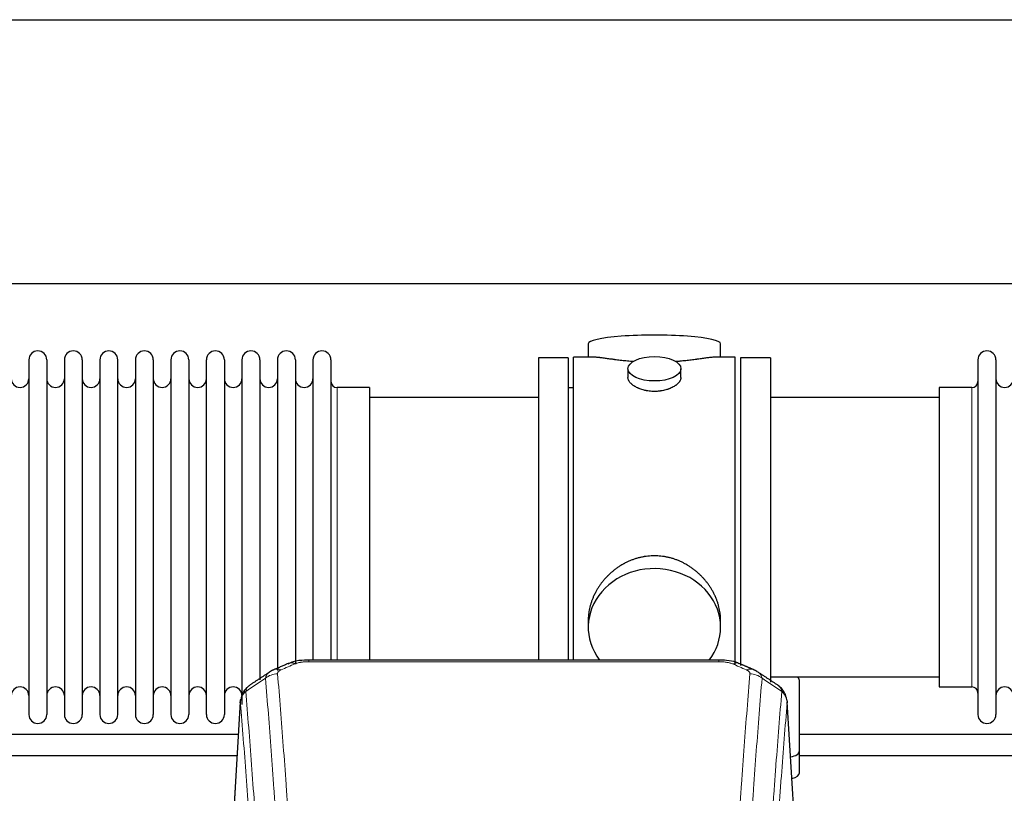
# Model space of a CAD drawing. Header units: inches. Extents: x 0 to 29700, y -16 to 21000.
# Tile 232 of 256: x 25623 to 26183, y 18203 to 18643. Entities that reach past the tile are written whole.
import ezdxf

# ---------------------------------------------------------------- set-up
doc = ezdxf.new("R2010")
doc.units = ezdxf.units.IN
doc.layers.add('1', color=7, linetype='Continuous', true_color=0xffffff)

msp = doc.modelspace()

# ---------------------------------------------------------------- linework, layer by layer
at = {"layer": '1', "color": 2, "linetype": 'Continuous', "lineweight": 25}
for p, q in [((23244.599, 18643.494), (26604.054, 18643.494)), ((23244.599, 18493.494), (26604.054, 18493.494)), ((25946.459, 18459.151), (25946.459, 18451.531)), ((26021.738, 18451.531), (26021.738, 18459.151)), ((25628.299, 18450.001), (25628.299, 18248.201)), ((25638.499, 18450.001), (25638.499, 18248.201)), ((25648.499, 18450.001), (25648.499, 18248.201)), ((25658.699, 18450.001), (25658.699, 18248.201)), ((25668.699, 18450.001), (25668.699, 18248.201)), ((25678.899, 18248.201), (25678.899, 18450.001)), ((25688.899, 18450.001), (25688.899, 18248.201)), ((25699.099, 18450.001), (25699.099, 18248.201)), ((25709.099, 18450.001), (25709.099, 18395.691)), ((25719.299, 18450.001), (25719.299, 18395.691)), ((25729.299, 18395.691), (25729.299, 18450.001)), ((25739.499, 18450.001), (25739.499, 18395.691)), ((25749.499, 18450.001), (25749.499, 18395.691)), ((25759.699, 18450.001), (25759.699, 18395.691)), ((25769.699, 18450.001), (25769.699, 18395.691)), ((25779.899, 18450.001), (25779.899, 18395.691)), ((25789.899, 18450.001), (25789.899, 18395.691)), ((25800.099, 18450.001), (25800.099, 18395.691)), ((25918.099, 18451.101), (25918.099, 18349.101)), ((25935.099, 18451.101), (25918.099, 18451.101)), ((25935.099, 18451.101), (25935.099, 18349.101)), ((25938.099, 18349.101), (25938.099, 18451.531)), ((25949.445, 18451.531), (25938.099, 18451.531)), ((26030.099, 18451.531), (26018.802, 18451.531)), ((26030.099, 18349.101), (26030.099, 18451.531)), ((26050.099, 18451.101), (26033.099, 18451.101)), ((26033.099, 18451.101), (26033.099, 18276.152)), ((26050.099, 18451.101), (26050.099, 18266.569)), ((26168.099, 18450.001), (26168.099, 18248.201)), ((26178.299, 18450.001), (26178.299, 18248.201)), ((25969.051, 18444.898), (25969.051, 18439.933)), ((25999.146, 18439.956), (25999.146, 18444.898)), ((25822.099, 18434.251), (25803.599, 18434.251)), ((25822.099, 18434.251), (25822.099, 18388.419)), ((25938.099, 18434.101), (25935.099, 18434.101)), ((26164.599, 18434.251), (26146.099, 18434.251)), ((26146.099, 18434.251), (26146.099, 18263.951)), ((25918.099, 18428.601), (25822.099, 18428.601)), ((26146.099, 18428.601), (26050.099, 18428.601)), ((25709.099, 18395.691), (25709.099, 18248.201)), ((25719.299, 18395.691), (25719.299, 18248.201)), ((25729.299, 18248.201), (25729.299, 18395.691)), ((25739.499, 18395.691), (25739.499, 18248.201)), ((25749.499, 18395.691), (25749.499, 18253.943)), ((25759.699, 18395.691), (25759.699, 18267.933)), ((25769.699, 18395.691), (25769.699, 18273.218)), ((25779.899, 18395.691), (25779.899, 18276.911)), ((25789.899, 18395.691), (25789.899, 18279.182)), ((25800.099, 18395.691), (25800.099, 18279.182)), ((25822.099, 18388.419), (25822.099, 18279.181)), ((25918.099, 18349.101), (25918.099, 18279.182)), ((25935.099, 18349.101), (25935.099, 18279.182)), ((25938.099, 18279.181), (25938.099, 18349.101)), ((26030.099, 18276.487), (26030.099, 18349.101)), ((25946.459, 18301.872), (25946.459, 18297.847)), ((26021.738, 18297.847), (26021.738, 18301.87)), ((26020.685, 18279.186), (25787.513, 18279.186)), ((26050.099, 18269.601), (26146.099, 18269.601)), ((26066.599, 18227.501), (26066.599, 18267.575)), ((26146.099, 18263.951), (26164.599, 18263.951)), ((25748.581, 18255.389), (25743.33, 18168.753)), ((26064.867, 18168.753), (26059.616, 18255.39)), ((26066.599, 18215.083), (26066.599, 18227.501))]:
    msp.add_line(p, q, dxfattribs=at)
at = {"layer": '1', "color": 110, "linetype": 'Continuous', "lineweight": 13}
for p, q in [((25803.599, 18434.251), (25803.599, 18388.419)), ((26164.599, 18434.251), (26164.599, 18263.951)), ((25803.599, 18388.419), (25803.599, 18279.181)), ((25787.513, 18279.186), (25787.513, 18278.233)), ((26020.685, 18279.184), (26020.685, 18278.233)), ((26020.685, 18278.233), (25787.513, 18278.233)), ((25748.583, 18254.767), (25743.335, 18168.178)), ((26064.862, 18168.178), (26059.615, 18254.767))]:
    msp.add_line(p, q, dxfattribs=at)
at = {"layer": '1', "color": 2, "linetype": 'Continuous', "lineweight": 25}
for centre, radius, start, end in [((25633.399, 18450.001), 5.1, 0, 180), ((25653.599, 18450.001), 5.1, 0, 180), ((25673.799, 18450.001), 5.1, 0, 180), ((25693.999, 18450.001), 5.1, 0, 180), ((25714.199, 18450.001), 5.1, 0, 180), ((25734.399, 18450.001), 5.1, 0, 180), ((25754.599, 18450.001), 5.1, 0, 180), ((25774.799, 18450.001), 5.1, 0, 180), ((25794.999, 18450.001), 5.1, 0, 180), ((26173.199, 18450.001), 5.1, 0, 180), ((25623.299, 18439.251), 5, 180, 0), ((25643.499, 18439.251), 5, 180, 0), ((25663.699, 18439.251), 5, 180, 0), ((25683.899, 18439.251), 5, 180, 0), ((25704.099, 18439.251), 5, 180, 0), ((25724.299, 18439.251), 5, 180, 0), ((25744.499, 18439.251), 5, 180, 0), ((25764.699, 18439.251), 5, 180, 0), ((25784.899, 18439.251), 5, 180, 0), ((25803.599, 18437.751), 3.5, 180, 270), ((26164.599, 18437.751), 3.5, 270, 0), ((26183.299, 18439.251), 5, 180, 0), ((25623.299, 18258.951), 5, 0, 180), ((25643.499, 18258.951), 5, 0, 180), ((25663.699, 18258.951), 5, 0, 180), ((25683.899, 18258.951), 5, 0, 180), ((25704.099, 18258.951), 5, 0, 180), ((25724.299, 18258.951), 5, 0, 180), ((25744.499, 18258.951), 5, 0, 180), ((26164.599, 18260.451), 3.5, 0, 90), ((26183.299, 18258.951), 5, 0, 180), ((25633.399, 18248.201), 5.1, 180, 0), ((25653.599, 18248.201), 5.1, 180, 0), ((25673.799, 18248.201), 5.1, 180, 0), ((25693.999, 18248.201), 5.1, 180, 0), ((25714.199, 18248.201), 5.1, 180, 0), ((25734.399, 18248.201), 5.1, 180, 0), ((26173.199, 18248.201), 5.1, 180, 0)]:
    msp.add_arc(centre, radius, start, end, dxfattribs=at)
for centre, major_axis, ratio, start_param, end_param in [((25984.099, 18459.151), (37.64, 0), 0.1305262, 0, 3.1415927), ((25984.099, 18297.847), (37.64, 0), 0.8870108, 0, 3.7346664), ((25984.099, 18297.847), (37.64, 0), 0.8870108, 5.6900133, 6.2831853), ((25779.754, 18268.023), (3.953, -9.186), 0.6419268, 2.5510147, 3.1418997), ((26058.599, 18267.575), (-8, 0), 0.4617486, 3.1415927, 3.722063), ((26058.599, 18227.501), (-8, 0), 0.4617486, 1.9439586, 3.1415927), ((26058.599, 18215.083), (-8, 0), 0.4617486, 2.0459273, 3.1415927)]:
    msp.add_ellipse(centre, major_axis=major_axis, ratio=ratio, start_param=start_param, end_param=end_param, dxfattribs=at)
msp.add_ellipse((25984.099, 18444.898), major_axis=(15.048, 0), ratio=0.4617486, dxfattribs=at)
at = {"layer": '1', "color": 110, "linetype": 'Continuous', "lineweight": 13}
for centre, major_axis, ratio, start_param, end_param in [((25771.745, 18264.566), (3.975, -9.176), 0.6408251, 2.5472213, 3.141301), ((26028.443, 18268.023), (-3.953, -9.186), 0.6419268, 3.1410059, 3.7321706), ((26036.452, 18264.566), (3.975, 9.176), 0.6408251, 0.0010737, 0.5943713), ((25769.773, 18262.373), (-9.964, -0.842), 0.9013977, 4.6363308, 5.3961502), ((26038.424, 18262.373), (-9.964, 0.842), 0.9013977, 4.0286278, 4.7884472)]:
    msp.add_ellipse(centre, major_axis=major_axis, ratio=ratio, start_param=start_param, end_param=end_param, dxfattribs=at)
at = {"layer": '1', "color": 2, "linetype": 'Continuous', "lineweight": 25}
for points, knots in [([(25972.227, 18448.942), (25972.224, 18448.943), (25972.222, 18448.943), (25972.146, 18448.949), (25972.072, 18448.955), (25971.924, 18448.967), (25971.704, 18448.985), (25970.898, 18449.052), (25969.603, 18449.168), (25967.921, 18449.335), (25966.284, 18449.513), (25964.69, 18449.698), (25963.141, 18449.888), (25962.137, 18450.017), (25961.519, 18450.097), (25961.396, 18450.113), (25961.151, 18450.146), (25960.786, 18450.194), (25960.427, 18450.242), (25959.717, 18450.337), (25958.793, 18450.462), (25957.472, 18450.642), (25956.214, 18450.813), (25955.02, 18450.972), (25954.266, 18451.069), (25953.717, 18451.137), (25953.446, 18451.17), (25953.182, 18451.201), (25953.007, 18451.222), (25952.92, 18451.232), (25952.491, 18451.281), (25951.831, 18451.353), (25950.922, 18451.437), (25950.094, 18451.496), (25949.457, 18451.525), (25949.102, 18451.53), (25948.979, 18451.531)], [0, 0, 0, 0, 0.0002215, 0.0002215, 0.0071429, 0.0071429, 0.0140642, 0.027907, 0.083278, 0.1386489, 0.1940199, 0.2493909, 0.3047619, 0.3601329, 0.3601329, 0.3739756, 0.3739756, 0.3878184, 0.4155039, 0.4155039, 0.4708749, 0.5262458, 0.5816168, 0.6369878, 0.6923588, 0.6923588, 0.7200443, 0.733887, 0.733887, 0.7477298, 0.7477298, 0.8031008, 0.8584718, 0.9138427, 0.9692137, 1, 1, 1, 1]), ([(26019.223, 18451.531), (26019.099, 18451.53), (26018.742, 18451.525), (26018.101, 18451.496), (26017.268, 18451.436), (26016.658, 18451.38), (26016.259, 18451.339), (26016.178, 18451.331), (26016.016, 18451.314), (26015.769, 18451.288), (26015.517, 18451.259), (26015.003, 18451.2), (26014.295, 18451.115), (26013.167, 18450.971), (26011.973, 18450.812), (26010.711, 18450.64), (26009.826, 18450.519), (26009.144, 18450.427), (26008.799, 18450.38), (26008.448, 18450.332), (26008.212, 18450.301), (26008.093, 18450.285), (26007.499, 18450.205), (26006.532, 18450.077), (26005.034, 18449.885), (26003.49, 18449.696), (26001.9, 18449.511), (26000.261, 18449.334), (25999.137, 18449.222), (25998.281, 18449.141), (25997.851, 18449.102), (25997.415, 18449.063), (25997.196, 18449.044), (25997.123, 18449.038), (25996.977, 18449.025), (25996.69, 18449.001), (25996.402, 18448.977), (25996.187, 18448.96)], [0, 0, 0, 0, 0.0313476, 0.0871263, 0.142905, 0.1986836, 0.1986836, 0.2126283, 0.2126283, 0.226573, 0.2544623, 0.2544623, 0.310241, 0.3660196, 0.4217983, 0.477577, 0.5333556, 0.5333556, 0.561245, 0.5751896, 0.5751896, 0.5891343, 0.5891343, 0.644913, 0.7006917, 0.7564703, 0.812249, 0.8680277, 0.9238063, 0.9238063, 0.9516957, 0.9656403, 0.9656403, 0.9726127, 0.9726127, 0.979585, 1, 1, 1, 1]), ([(25984.099, 18432.023), (25983.601, 18432.023), (25983.107, 18432.038), (25982.129, 18432.095), (25981.643, 18432.138), (25980.681, 18432.251), (25980.204, 18432.322), (25979.612, 18432.427), (25979.435, 18432.46), (25979.259, 18432.495), (25979.141, 18432.519), (25979.083, 18432.531), (25978.791, 18432.592), (25978.56, 18432.644), (25977.877, 18432.809), (25977.433, 18432.932), (25976.569, 18433.199), (25976.149, 18433.343), (25975.536, 18433.577), (25975.335, 18433.658), (25975.037, 18433.783), (25974.938, 18433.825), (25974.792, 18433.89), (25974.743, 18433.912), (25974.646, 18433.955), (25974.213, 18434.153), (25973.804, 18434.361), (25973.111, 18434.746), (25972.782, 18434.945), (25972.16, 18435.357), (25971.867, 18435.571), (25971.523, 18435.845), (25971.455, 18435.901), (25971.322, 18436.012), (25971.257, 18436.068), (25971.066, 18436.236), (25970.945, 18436.349), (25970.597, 18436.69), (25970.387, 18436.919), (25970.012, 18437.382), (25969.846, 18437.616), (25969.631, 18437.969), (25969.565, 18438.088), (25969.489, 18438.236), (25969.475, 18438.266), (25969.446, 18438.325), (25969.432, 18438.355), (25969.391, 18438.444), (25969.365, 18438.503), (25969.244, 18438.799), (25969.172, 18439.033), (25969.075, 18439.497), (25969.051, 18439.727), (25969.051, 18439.957), (25969.051, 18439.96), (25969.051, 18439.963)], [0, 0, 0, 0, 0.0624454, 0.0624454, 0.1248907, 0.1248907, 0.1873361, 0.1873361, 0.2029474, 0.2107531, 0.2107531, 0.2185588, 0.2185588, 0.2497814, 0.2497814, 0.3122268, 0.3122268, 0.3746722, 0.3746722, 0.4058948, 0.4058948, 0.4215062, 0.4215062, 0.4293119, 0.4293119, 0.4371175, 0.4995629, 0.4995629, 0.5620082, 0.5620082, 0.6244536, 0.6244536, 0.6400649, 0.6400649, 0.6556763, 0.6556763, 0.686899, 0.686899, 0.7493443, 0.7493443, 0.8117897, 0.8117897, 0.8430124, 0.8430124, 0.850818, 0.850818, 0.8586237, 0.8586237, 0.874235, 0.874235, 0.9366804, 0.9366804, 0.9991258, 0.9991258, 1, 1, 1, 1]), ([(25999.146, 18439.959), (25999.147, 18439.731), (25999.122, 18439.502), (25999.027, 18439.039), (25998.955, 18438.805), (25998.764, 18438.336), (25998.645, 18438.101), (25998.466, 18437.805), (25998.429, 18437.746), (25998.371, 18437.657), (25998.351, 18437.627), (25998.311, 18437.568), (25998.208, 18437.42), (25998.097, 18437.273), (25997.814, 18436.924), (25997.605, 18436.694), (25997.143, 18436.242), (25996.892, 18436.019), (25996.482, 18435.692), (25996.341, 18435.583), (25996.12, 18435.422), (25996.045, 18435.369), (25995.893, 18435.263), (25995.815, 18435.21), (25995.423, 18434.95), (25995.093, 18434.749), (25994.401, 18434.365), (25994.039, 18434.181), (25993.282, 18433.83), (25992.887, 18433.664), (25992.425, 18433.487), (25992.373, 18433.467), (25992.269, 18433.429), (25992.217, 18433.409), (25992.06, 18433.352), (25991.744, 18433.24), (25991.422, 18433.135), (25990.773, 18432.934), (25990.33, 18432.812), (25989.425, 18432.593), (25988.963, 18432.495), (25988.256, 18432.368), (25988.018, 18432.329), (25987.657, 18432.276), (25987.536, 18432.258), (25987.293, 18432.226), (25987.172, 18432.211), (25986.564, 18432.139), (25986.075, 18432.096), (25985.091, 18432.038), (25984.596, 18432.023), (25984.099, 18432.023)], [0, 0, 0, 0, 0.0621483, 0.0621483, 0.1246718, 0.1246718, 0.1871952, 0.1871952, 0.2028261, 0.2028261, 0.2106415, 0.2106415, 0.2184569, 0.2497186, 0.2497186, 0.3122421, 0.3122421, 0.3747655, 0.3747655, 0.4060273, 0.4060273, 0.4216581, 0.4216581, 0.437289, 0.437289, 0.4998124, 0.4998124, 0.5623359, 0.5623359, 0.6248593, 0.6248593, 0.6326748, 0.6326748, 0.6404902, 0.6404902, 0.656121, 0.6873828, 0.6873828, 0.7499062, 0.7499062, 0.8124297, 0.8124297, 0.8436914, 0.8436914, 0.8593222, 0.8593222, 0.8749531, 0.8749531, 0.9374766, 0.9374766, 1, 1, 1, 1]), ([(26021.738, 18301.835), (26021.738, 18302.367), (26021.723, 18302.904), (26021.678, 18303.722), (26021.654, 18304.072), (26021.624, 18304.424), (26021.612, 18304.564), (26021.605, 18304.635), (26021.585, 18304.846), (26021.512, 18305.55), (26021.339, 18306.813), (26021.019, 18308.49), (26020.611, 18310.16), (26020.114, 18311.822), (26019.531, 18313.475), (26019.083, 18314.571), (26018.784, 18315.254), (26018.724, 18315.391), (26018.601, 18315.663), (26018.414, 18316.071), (26018.22, 18316.475), (26017.822, 18317.278), (26017.266, 18318.337), (26016.358, 18319.888), (26015.375, 18321.403), (26014.318, 18322.88), (26013.564, 18323.84), (26012.979, 18324.549), (26012.781, 18324.784), (26012.479, 18325.134), (26012.377, 18325.25), (26012.173, 18325.482), (26011.66, 18326.056), (26010.709, 18327.062), (26009.384, 18328.34), (26008.003, 18329.557), (26006.566, 18330.711), (26005.071, 18331.801), (26004.036, 18332.485), (26003.244, 18332.98), (26002.978, 18333.142), (26002.642, 18333.342), (26002.575, 18333.381), (26002.44, 18333.46), (26002.237, 18333.578), (26001.492, 18334.002), (26000.257, 18334.656), (25998.577, 18335.443), (25996.864, 18336.145), (25995.118, 18336.76), (25993.338, 18337.289), (25992.129, 18337.581), (25991.213, 18337.777), (25990.906, 18337.839), (25990.521, 18337.911), (25990.444, 18337.925), (25990.29, 18337.953), (25990.058, 18337.993), (25989.209, 18338.135), (25987.819, 18338.319), (25985.966, 18338.467), (25984.112, 18338.516), (25982.258, 18338.468), (25980.403, 18338.322), (25979.166, 18338.159), (25978.393, 18338.036), (25978.239, 18338.01), (25977.929, 18337.957), (25977.467, 18337.874), (25977.007, 18337.782), (25976.092, 18337.586), (25974.882, 18337.295), (25973.1, 18336.767), (25971.349, 18336.151), (25969.629, 18335.446), (25968.502, 18334.919), (25967.666, 18334.502), (25967.388, 18334.359), (25967.042, 18334.176), (25966.904, 18334.102), (25966.629, 18333.953), (25965.878, 18333.538), (25964.676, 18332.824), (25963.128, 18331.802), (25961.634, 18330.713), (25960.195, 18329.558), (25958.808, 18328.336), (25957.92, 18327.478), (25957.43, 18326.983), (25957.376, 18326.928), (25957.268, 18326.817), (25957.214, 18326.762), (25957.053, 18326.595), (25956.732, 18326.26), (25956.419, 18325.92), (25955.802, 18325.236), (25955.003, 18324.31), (25953.878, 18322.878), (25952.824, 18321.405), (25951.842, 18319.892), (25950.932, 18318.338), (25950.374, 18317.275), (25950.041, 18316.603), (25949.975, 18316.467), (25949.846, 18316.197), (25949.654, 18315.791), (25949.47, 18315.384), (25949.114, 18314.569), (25948.668, 18313.478), (25948.086, 18311.831), (25947.59, 18310.173), (25947.182, 18308.506), (25946.861, 18306.829), (25946.706, 18305.705), (25946.628, 18305), (25946.614, 18304.859), (25946.587, 18304.578), (25946.549, 18304.156), (25946.52, 18303.737), (25946.475, 18302.912), (25946.459, 18302.369), (25946.459, 18301.83)], [0, 0, 0, 0, 0.0151373, 0.0151373, 0.0229562, 0.0249109, 0.0249109, 0.0268656, 0.0268656, 0.030775, 0.0464127, 0.0620504, 0.0776881, 0.0933258, 0.1089635, 0.1246012, 0.1246012, 0.1285107, 0.1285107, 0.1324201, 0.1402389, 0.1402389, 0.1558766, 0.1715144, 0.1871521, 0.2027898, 0.2184275, 0.2184275, 0.2262463, 0.2262463, 0.2301558, 0.2301558, 0.2340652, 0.2497029, 0.2653406, 0.2809783, 0.296616, 0.3122537, 0.3278914, 0.3278914, 0.3357103, 0.3357103, 0.337665, 0.337665, 0.3396197, 0.3435291, 0.3591668, 0.3748045, 0.3904422, 0.4060799, 0.4217176, 0.4373554, 0.4373554, 0.4451742, 0.4451742, 0.4471289, 0.4471289, 0.4490836, 0.4529931, 0.4686308, 0.4842685, 0.4999062, 0.5155439, 0.5311816, 0.5468193, 0.5468193, 0.5507287, 0.5507287, 0.5546381, 0.562457, 0.562457, 0.5780947, 0.5937324, 0.6093701, 0.6250078, 0.6406455, 0.6406455, 0.6484644, 0.6484644, 0.6504191, 0.6523738, 0.6562832, 0.6719209, 0.6875586, 0.7031963, 0.7188341, 0.7344718, 0.7501095, 0.7501095, 0.7520642, 0.7520642, 0.7540189, 0.7540189, 0.7579283, 0.7657472, 0.7657472, 0.7813849, 0.7970226, 0.8126603, 0.828298, 0.8439357, 0.8595734, 0.8595734, 0.8634828, 0.8634828, 0.8673923, 0.8752111, 0.8752111, 0.8908488, 0.9064865, 0.9221242, 0.9377619, 0.9533996, 0.9690373, 0.9690373, 0.9729468, 0.9729468, 0.9768562, 0.984675, 0.984675, 1, 1, 1, 1]), ([(25788.812, 18279.169), (25787.585, 18279.21), (25784.143, 18279.131), (25779.512, 18278.724), (25776.618, 18277.396), (25775.683, 18276.873)], [0, 0, 0, 0, 0.2639672, 0.7540872, 1, 1, 1, 1]), ([(26032.33, 18277.078), (26031.728, 18277.397), (26029.515, 18278.413), (26025.529, 18279.03), (26022.201, 18279.136), (26020.682, 18279.058)], [0, 0, 0, 0, 0.1770393, 0.635172, 1, 1, 1, 1]), ([(25753.524, 18264.577), (25753.004, 18264.204), (25751.946, 18263.295), (25750.583, 18261.512), (25749.53, 18259.357), (25749.113, 18257.831), (25748.978, 18257.058)], [0, 0, 0, 0, 0.2123708, 0.4683651, 0.7393635, 1, 1, 1, 1]), ([(26059.533, 18256.05), (26059.421, 18257), (26058.978, 18258.839), (26057.685, 18261.455), (26056.004, 18263.552), (26054.714, 18264.595), (26054.092, 18265.015)], [0, 0, 0, 0, 0.2790385, 0.5536712, 0.8024065, 1, 1, 1, 1]), ([(25748.583, 18254.767), (25748.582, 18254.779), (25748.581, 18254.802), (25748.579, 18254.837), (25748.577, 18254.873), (25748.576, 18254.908), (25748.575, 18254.943), (25748.574, 18254.978), (25748.573, 18255.012), (25748.573, 18255.047), (25748.572, 18255.082), (25748.572, 18255.117), (25748.573, 18255.152), (25748.573, 18255.186), (25748.574, 18255.221), (25748.575, 18255.255), (25748.576, 18255.29), (25748.578, 18255.324), (25748.579, 18255.358), (25748.581, 18255.393), (25748.583, 18255.427), (25748.586, 18255.461), (25748.588, 18255.495), (25748.591, 18255.529), (25748.594, 18255.563), (25748.597, 18255.597), (25748.601, 18255.631), (25748.605, 18255.665), (25748.609, 18255.698), (25748.613, 18255.732), (25748.617, 18255.766), (25748.622, 18255.799), (25748.627, 18255.833), (25748.632, 18255.866), (25748.637, 18255.9), (25748.643, 18255.933), (25748.649, 18255.966), (25748.655, 18255.999), (25748.661, 18256.032), (25748.668, 18256.065), (25748.674, 18256.098), (25748.681, 18256.131), (25748.688, 18256.164), (25748.696, 18256.197), (25748.703, 18256.23), (25748.711, 18256.262), (25748.719, 18256.295), (25748.728, 18256.327), (25748.736, 18256.36), (25748.745, 18256.392), (25748.754, 18256.424), (25748.763, 18256.457), (25748.772, 18256.489), (25748.782, 18256.521), (25748.791, 18256.553), (25748.802, 18256.585), (25748.812, 18256.617), (25748.822, 18256.649), (25748.833, 18256.68), (25748.844, 18256.712), (25748.855, 18256.743), (25748.866, 18256.775), (25748.878, 18256.806), (25748.889, 18256.838), (25748.899, 18256.864), (25748.905, 18256.88), (25748.907, 18256.885)], [0, 0, 0, 0, 0.0160287, 0.0320483, 0.0480589, 0.0640604, 0.080053, 0.0960364, 0.1120109, 0.1279763, 0.1439327, 0.1598801, 0.1758184, 0.1917478, 0.2076681, 0.2235794, 0.2394817, 0.255375, 0.2712593, 0.2871346, 0.3030009, 0.3188582, 0.3347065, 0.3505458, 0.3663762, 0.3821975, 0.3980099, 0.4138133, 0.4296077, 0.4453931, 0.4611696, 0.4769371, 0.4926957, 0.5084453, 0.5241859, 0.5399176, 0.5556403, 0.5713541, 0.5870589, 0.6027548, 0.6184418, 0.6341198, 0.6497889, 0.6654491, 0.6811003, 0.6967426, 0.712376, 0.7280004, 0.743616, 0.7592226, 0.7748203, 0.7904091, 0.8059891, 0.8215601, 0.8371222, 0.8526754, 0.8682197, 0.8837552, 0.8992817, 0.9147994, 0.9303082, 0.9458081, 0.9612991, 0.9767813, 0.9922546, 1, 1, 1, 1]), ([(26059.531, 18256.057), (26059.543, 18256), (26059.598, 18255.692), (26059.626, 18255.355), (26059.625, 18255.05), (26059.624, 18254.979), (26059.622, 18254.909), (26059.619, 18254.838), (26059.616, 18254.791), (26059.615, 18254.767)], [0, 0, 0, 0, 0.135601, 0.730798, 0.7844814, 0.8382432, 0.8920836, 0.9460025, 1, 1, 1, 1]), ([(25747.441, 18236.812), (25744.25, 18236.812), (25663.961, 18236.812), (25583.672, 18236.812), (25506.575, 18236.812)], [0, 0, 0, 0, 0.0397483, 1, 1, 1, 1]), ([(26307.43, 18236.812), (26299.984, 18236.812), (26273.746, 18236.812), (26232.355, 18236.812), (26186.247, 18236.812), (26132.197, 18236.812), (26093.299, 18236.812), (26066.563, 18236.812)], [0, 0, 0, 0, 0.0927396, 0.3267975, 0.5155286, 0.6670075, 1, 1, 1, 1]), ([(26066.563, 18224.812), (26071.931, 18224.812), (26090.894, 18224.812), (26128.235, 18224.812), (26183.398, 18224.812), (26244.49, 18224.812), (26287.204, 18224.812), (26306.728, 18224.812)], [0, 0, 0, 0, 0.0670487, 0.23687, 0.4664424, 0.7561176, 1, 1, 1, 1])]:
    msp.add_open_spline(points, degree=3, knots=knots, dxfattribs=at)
for points, degree in [([(25767.801, 18273.67), (25766.439, 18273.367), (25765.45, 18272.436)], 2), ([(25775.801, 18277.206), (25767.771, 18273.737)], 1), ([(26040.427, 18273.741), (26036.411, 18275.484), (26032.397, 18277.202)], 2), ([(26042.74, 18272.4), (26041.708, 18273.302), (26040.385, 18273.66)], 2), ([(25765.38, 18272.463), (25759.751, 18268.742), (25754.129, 18265.031)], 2), ([(26054.069, 18265.031), (26048.454, 18268.737), (26042.832, 18272.454)], 2), ([(25506.575, 18224.812), (25586.617, 18224.812), (25666.659, 18224.812), (25746.702, 18224.812)], 3)]:
    msp.add_open_spline(points, degree=degree, dxfattribs=at)
at = {"layer": '1', "color": 110, "linetype": 'Continuous', "lineweight": 13}
for points, knots in [([(25769.773, 18271.393), (25769.765, 18271.495), (25769.767, 18271.597), (25769.784, 18271.724), (25769.788, 18271.75), (25769.798, 18271.801), (25769.804, 18271.826), (25769.823, 18271.902), (25769.838, 18271.952), (25769.894, 18272.103), (25769.942, 18272.201), (25770.062, 18272.396), (25770.134, 18272.491), (25770.261, 18272.633), (25770.306, 18272.68), (25770.378, 18272.749), (25770.403, 18272.772), (25770.454, 18272.818), (25770.48, 18272.841), (25770.615, 18272.954), (25770.733, 18273.041), (25770.989, 18273.209), (25771.127, 18273.291), (25771.422, 18273.447), (25771.579, 18273.522), (25771.745, 18273.595)], [0, 0, 0, 0, 0.125, 0.125, 0.15625, 0.15625, 0.1875, 0.1875, 0.25, 0.25, 0.375, 0.375, 0.5, 0.5, 0.5625, 0.5625, 0.59375, 0.59375, 0.625, 0.625, 0.75, 0.75, 0.875, 0.875, 1, 1, 1, 1]), ([(25779.754, 18277.066), (25779.879, 18277.12), (25780.009, 18277.172), (25780.211, 18277.248), (25780.279, 18277.272), (25780.417, 18277.32), (25780.486, 18277.344), (25780.839, 18277.458), (25781.133, 18277.541), (25781.743, 18277.691), (25782.059, 18277.758), (25782.467, 18277.834), (25782.549, 18277.848), (25782.714, 18277.877), (25782.796, 18277.89), (25783.045, 18277.93), (25783.211, 18277.954), (25783.712, 18278.023), (25784.049, 18278.061), (25784.729, 18278.126), (25785.071, 18278.152), (25785.761, 18278.193), (25786.108, 18278.208), (25786.807, 18278.228), (25787.159, 18278.233), (25787.513, 18278.233)], [0, 0, 0, 0, 0.0625, 0.0625, 0.09375, 0.09375, 0.125, 0.125, 0.25, 0.25, 0.375, 0.375, 0.40625, 0.40625, 0.4375, 0.4375, 0.5, 0.5, 0.625, 0.625, 0.75, 0.75, 0.875, 0.875, 1, 1, 1, 1]), ([(26020.685, 18278.233), (26021.039, 18278.233), (26021.392, 18278.228), (26021.833, 18278.216), (26021.921, 18278.213), (26022.097, 18278.206), (26022.185, 18278.203), (26022.449, 18278.191), (26022.624, 18278.182), (26023.146, 18278.151), (26023.49, 18278.124), (26024.173, 18278.058), (26024.511, 18278.019), (26025.178, 18277.928), (26025.508, 18277.875), (26025.874, 18277.807), (26025.914, 18277.799), (26025.995, 18277.784), (26026.115, 18277.76), (26026.393, 18277.702), (26026.625, 18277.649), (26027.079, 18277.537), (26027.371, 18277.454), (26027.927, 18277.273), (26028.193, 18277.174), (26028.443, 18277.066)], [0, 0, 0, 0, 0.125, 0.125, 0.15625, 0.15625, 0.1875, 0.1875, 0.25, 0.25, 0.375, 0.375, 0.5, 0.5, 0.625, 0.625, 0.640625, 0.640625, 0.65625, 0.6875, 0.75, 0.75, 0.875, 0.875, 1, 1, 1, 1]), ([(26036.452, 18273.595), (26036.618, 18273.522), (26036.776, 18273.447), (26036.963, 18273.348), (26036.999, 18273.328), (26037.071, 18273.287), (26037.107, 18273.267), (26037.211, 18273.205), (26037.278, 18273.164), (26037.471, 18273.037), (26037.705, 18272.863), (26037.896, 18272.679), (26038.022, 18272.538), (26038.061, 18272.49), (26038.115, 18272.417), (26038.133, 18272.393), (26038.166, 18272.344), (26038.182, 18272.319), (26038.258, 18272.197), (26038.306, 18272.098), (26038.379, 18271.898), (26038.403, 18271.798), (26038.43, 18271.596), (26038.433, 18271.495), (26038.424, 18271.393)], [0, 0, 0, 0, 0.125, 0.125, 0.15625, 0.15625, 0.1875, 0.1875, 0.25, 0.25, 0.375, 0.5, 0.5, 0.5625, 0.5625, 0.59375, 0.59375, 0.625, 0.625, 0.75, 0.75, 0.875, 0.875, 1, 1, 1, 1]), ([(25762.89, 18268.804), (25762.926, 18269.048), (25762.98, 18269.287), (25763.068, 18269.577), (25763.086, 18269.635), (25763.126, 18269.75), (25763.147, 18269.807), (25763.213, 18269.977), (25763.261, 18270.088), (25763.417, 18270.416), (25763.659, 18270.838), (25763.966, 18271.23), (25764.222, 18271.512), (25764.334, 18271.627), (25764.453, 18271.74), (25764.501, 18271.784), (25764.525, 18271.806), (25764.598, 18271.873), (25764.648, 18271.916), (25764.903, 18272.13), (25765.121, 18272.292), (25765.362, 18272.451), (25765.371, 18272.457), (25765.38, 18272.462)], [0, 0, 0, 0, 0.1656246, 0.1656246, 0.2070308, 0.2070308, 0.2484369, 0.2484369, 0.3312492, 0.3312492, 0.4968738, 0.6624984, 0.6624984, 0.7453108, 0.7660138, 0.7660138, 0.7867169, 0.7867169, 0.8281231, 0.8281231, 0.9937477, 0.9937477, 1, 1, 1, 1]), ([(25774.864, 18086.365), (25774.426, 18094.934), (25773.534, 18111.832), (25772.613, 18128.255), (25771.91, 18140.394), (25771.673, 18144.41), (25771.197, 18152.383), (25770.957, 18156.34), (25770.23, 18168.122), (25769.739, 18175.854), (25769.114, 18185.368), (25768.989, 18187.262), (25768.737, 18191.037), (25768.358, 18196.674), (25767.975, 18202.242), (25767.204, 18213.284), (25766.16, 18227.756), (25764.55, 18248.716), (25763.448, 18262.191), (25762.89, 18268.804)], [0, 0, 0, 0, 0.125, 0.25, 0.25, 0.3125, 0.3125, 0.375, 0.375, 0.5, 0.5, 0.53125, 0.53125, 0.5625, 0.625, 0.625, 0.75, 0.875, 1, 1, 1, 1]), ([(25769.773, 18271.393), (25770.331, 18264.773), (25771.431, 18251.283), (25773.039, 18230.298), (25774.081, 18215.809), (25774.852, 18204.755), (25775.234, 18199.181), (25775.613, 18193.536), (25775.864, 18189.758), (25775.989, 18187.86), (25776.613, 18178.336), (25777.104, 18170.594), (25777.829, 18158.799), (25778.069, 18154.838), (25778.545, 18146.855), (25778.781, 18142.834), (25779.483, 18130.681), (25780.404, 18114.239), (25781.294, 18097.32), (25781.732, 18088.741)], [0, 0, 0, 0, 0.125, 0.25, 0.375, 0.375, 0.4375, 0.46875, 0.46875, 0.5, 0.5, 0.625, 0.625, 0.6875, 0.6875, 0.75, 0.75, 0.875, 1, 1, 1, 1]), ([(26026.466, 18088.741), (26026.903, 18097.32), (26027.794, 18114.239), (26028.714, 18130.681), (26029.416, 18142.834), (26029.652, 18146.855), (26030.128, 18154.838), (26030.368, 18158.799), (26031.093, 18170.594), (26031.585, 18178.336), (26032.208, 18187.86), (26032.333, 18189.758), (26032.585, 18193.536), (26032.963, 18199.181), (26033.345, 18204.755), (26034.116, 18215.809), (26035.158, 18230.298), (26036.766, 18251.283), (26037.867, 18264.773), (26038.424, 18271.393)], [0, 0, 0, 0, 0.125, 0.25, 0.25, 0.3125, 0.3125, 0.375, 0.375, 0.5, 0.5, 0.53125, 0.53125, 0.5625, 0.625, 0.625, 0.75, 0.875, 1, 1, 1, 1]), ([(26045.307, 18268.804), (26044.749, 18262.191), (26043.647, 18248.716), (26042.037, 18227.756), (26040.994, 18213.284), (26040.222, 18202.242), (26039.839, 18196.674), (26039.46, 18191.037), (26039.209, 18187.262), (26039.083, 18185.368), (26038.459, 18175.854), (26037.967, 18168.122), (26037.241, 18156.34), (26037.001, 18152.383), (26036.524, 18144.41), (26036.288, 18140.394), (26035.585, 18128.255), (26034.663, 18111.832), (26033.772, 18094.934), (26033.333, 18086.365)], [0, 0, 0, 0, 0.125, 0.25, 0.375, 0.375, 0.4375, 0.46875, 0.46875, 0.5, 0.5, 0.625, 0.625, 0.6875, 0.6875, 0.75, 0.75, 0.875, 1, 1, 1, 1]), ([(26042.822, 18272.46), (26042.831, 18272.453), (26042.841, 18272.447), (26043.084, 18272.288), (26043.518, 18271.964), (26043.891, 18271.605), (26044.147, 18271.323), (26044.228, 18271.226), (26044.344, 18271.079), (26044.382, 18271.029), (26044.455, 18270.928), (26044.491, 18270.877), (26044.663, 18270.621), (26044.784, 18270.41), (26044.991, 18269.973), (26045.165, 18269.524), (26045.271, 18269.048), (26045.307, 18268.804)], [0, 0, 0, 0, 0.0068075, 0.0068075, 0.1723396, 0.3378717, 0.3378717, 0.4206377, 0.4206377, 0.4620207, 0.4620207, 0.5034038, 0.5034038, 0.6689358, 0.6689358, 0.8344679, 1, 1, 1, 1]), ([(25751.638, 18261.383), (25751.767, 18261.908), (25751.946, 18262.397), (25752.402, 18263.295), (25752.68, 18263.704), (25753.168, 18264.25), (25753.342, 18264.421), (25753.708, 18264.735), (25753.898, 18264.879), (25754.099, 18265.011)], [0, 0, 0, 0, 0.335226, 0.335226, 0.6704519, 0.6704519, 0.8380649, 0.8380649, 1, 1, 1, 1]), ([(26054.099, 18265.011), (26054.3, 18264.878), (26054.49, 18264.735), (26054.855, 18264.421), (26055.03, 18264.25), (26055.518, 18263.704), (26055.795, 18263.295), (26056.252, 18262.397), (26056.431, 18261.908), (26056.559, 18261.383)], [0, 0, 0, 0, 0.1617419, 0.1617419, 0.3293935, 0.3293935, 0.6646968, 0.6646968, 1, 1, 1, 1]), ([(25748.583, 18254.767), (25748.612, 18255.373), (25748.702, 18255.979), (25748.925, 18256.872), (25749.014, 18257.167), (25749.22, 18257.749), (25749.337, 18258.036), (25749.599, 18258.6), (25749.743, 18258.877), (25750.057, 18259.418), (25750.227, 18259.682), (25750.591, 18260.196), (25750.785, 18260.445), (25751.196, 18260.927), (25751.412, 18261.16), (25751.638, 18261.383)], [0, 0, 0, 0, 0.25, 0.25, 0.375, 0.375, 0.5, 0.5, 0.625, 0.625, 0.75, 0.75, 0.875, 0.875, 1, 1, 1, 1]), ([(25751.638, 18261.383), (25752.21, 18254.692), (25753.337, 18241.049), (25754.983, 18219.808), (25756.049, 18205.129), (25756.837, 18193.925), (25757.228, 18188.275), (25757.68, 18181.598), (25757.872, 18178.718), (25758, 18176.794), (25758.064, 18175.83), (25758.383, 18171), (25758.763, 18165.157), (25759.201, 18158.256), (25759.387, 18155.281), (25759.511, 18153.294), (25759.573, 18152.299), (25760.129, 18143.321), (25761.102, 18127.113), (25762.513, 18102.061), (25763.421, 18084.865), (25763.867, 18076.143)], [0, 0, 0, 0, 0.125, 0.25, 0.375, 0.375, 0.4375, 0.46875, 0.484375, 0.484375, 0.5, 0.5, 0.5625, 0.59375, 0.609375, 0.609375, 0.625, 0.625, 0.75, 0.875, 1, 1, 1, 1]), ([(26044.33, 18076.143), (26044.386, 18077.233), (26044.442, 18078.321), (26044.554, 18080.494), (26044.722, 18083.747), (26045.118, 18091.298), (26045.461, 18097.699), (26046.155, 18110.409), (26047.095, 18127.106), (26048.553, 18151.408), (26049.558, 18167.112), (26050.132, 18175.806), (26050.195, 18176.77), (26050.323, 18178.694), (26050.516, 18181.574), (26050.967, 18188.253), (26051.359, 18193.905), (26051.687, 18198.576), (26051.753, 18199.508), (26051.885, 18201.368), (26052.083, 18204.152), (26052.549, 18210.606), (26052.951, 18216.064), (26053.763, 18226.883), (26054.86, 18241.048), (26055.988, 18254.692), (26056.559, 18261.383)], [0, 0, 0, 0, 0.015625, 0.015625, 0.03125, 0.0625, 0.125, 0.125, 0.25, 0.375, 0.5, 0.5, 0.515625, 0.515625, 0.53125, 0.5625, 0.625, 0.625, 0.640625, 0.640625, 0.65625, 0.6875, 0.75, 0.75, 0.875, 1, 1, 1, 1]), ([(26056.559, 18261.383), (26056.786, 18261.16), (26057.002, 18260.927), (26057.412, 18260.445), (26057.606, 18260.196), (26057.97, 18259.682), (26058.14, 18259.418), (26058.454, 18258.877), (26058.599, 18258.6), (26058.86, 18258.036), (26058.977, 18257.749), (26059.183, 18257.167), (26059.272, 18256.872), (26059.495, 18255.979), (26059.585, 18255.373), (26059.615, 18254.767)], [0, 0, 0, 0, 0.125, 0.125, 0.25, 0.25, 0.375, 0.375, 0.5, 0.5, 0.625, 0.625, 0.75, 0.75, 1, 1, 1, 1]), ([(25760.778, 18070.081), (25760.333, 18078.775), (25759.427, 18095.917), (25758.02, 18120.891), (25757.05, 18137.049), (25756.496, 18146), (25756.434, 18146.992), (25756.31, 18148.973), (25756.124, 18151.939), (25755.688, 18158.819), (25755.309, 18164.644), (25754.991, 18169.46), (25754.927, 18170.421), (25754.8, 18172.339), (25754.608, 18175.211), (25754.158, 18181.868), (25753.767, 18187.502), (25752.981, 18198.672), (25751.918, 18213.309), (25750.277, 18234.49), (25749.153, 18248.094), (25748.583, 18254.767)], [0, 0, 0, 0, 0.125, 0.25, 0.375, 0.375, 0.390625, 0.390625, 0.40625, 0.4375, 0.5, 0.5, 0.515625, 0.515625, 0.53125, 0.5625, 0.625, 0.625, 0.75, 0.875, 1, 1, 1, 1]), ([(26059.615, 18254.767), (26059.045, 18248.094), (26057.92, 18234.489), (26056.826, 18220.364), (26056.017, 18209.576), (26055.615, 18204.133), (26055.151, 18197.698), (26054.954, 18194.922), (26054.822, 18193.067), (26054.756, 18192.138), (26054.429, 18187.481), (26054.038, 18181.845), (26053.588, 18175.187), (26053.396, 18172.315), (26053.268, 18170.397), (26053.205, 18169.435), (26052.632, 18160.767), (26051.631, 18145.11), (26050.176, 18120.884), (26048.77, 18095.916), (26047.864, 18078.775), (26047.419, 18070.081)], [0, 0, 0, 0, 0.125, 0.25, 0.25, 0.3125, 0.34375, 0.359375, 0.359375, 0.375, 0.375, 0.4375, 0.46875, 0.484375, 0.484375, 0.5, 0.5, 0.625, 0.75, 0.875, 1, 1, 1, 1])]:
    msp.add_open_spline(points, degree=3, knots=knots, dxfattribs=at)
for points in [[(25779.754, 18277.066), (25777.085, 18275.913), (25774.415, 18274.756), (25771.745, 18273.595)], [(26036.452, 18273.595), (26033.782, 18274.756), (26031.113, 18275.913), (26028.443, 18277.066)], [(25762.89, 18268.804), (25759.138, 18266.327), (25755.387, 18263.854), (25751.638, 18261.383)], [(26056.559, 18261.383), (26052.81, 18263.854), (26049.06, 18266.327), (26045.307, 18268.804)]]:
    msp.add_open_spline(points, degree=3, dxfattribs=at)

doc.saveas('drawing.dxf')
